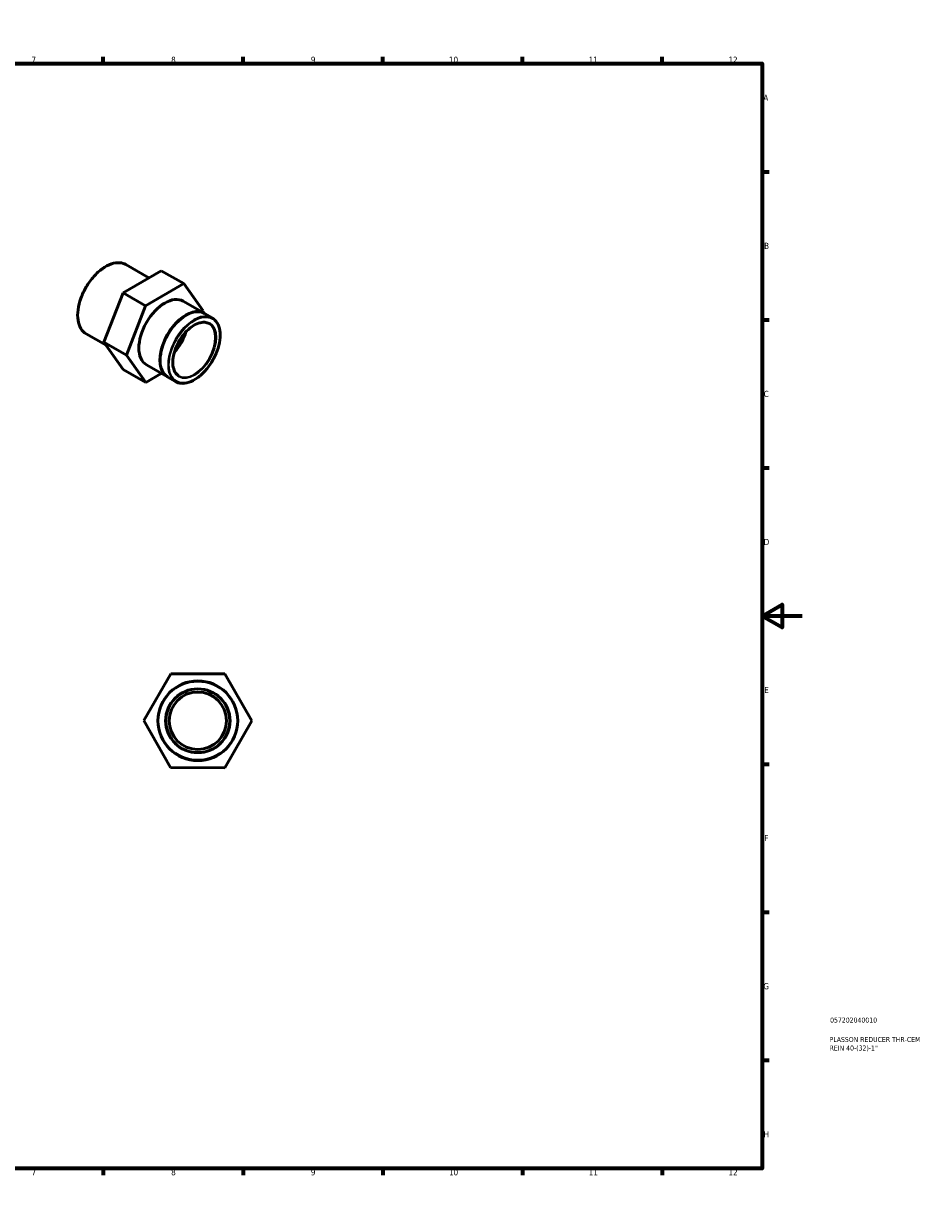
# Model space of a CAD drawing. Header units: millimetres. Extents: x 0 to 901, y 0 to 594.
# Tile 2 of 2: x 451 to 901, y 0 to 594. Entities that reach past the tile are written whole.
import ezdxf

# ---------------------------------------------------------------- set-up
doc = ezdxf.new("R2010")
doc.units = ezdxf.units.MM
for name, color, linetype, lineweight in [('Border (ANSI)', 7, 'Continuous', 70), ('Title (ISO)', 7, 'Continuous', 50), ('Visible (ANSI)', 7, 'Continuous', 50), ('Visible Narrow (ANSI)', 7, 'Continuous', 35)]:
    doc.layers.add(name, color=color, linetype=linetype, lineweight=lineweight)
doc.styles.add('Note Text (ANSI)', font='tahoma.ttf')
doc.styles.add('Note Text (ISO)', font='tahoma.ttf')

# ---------------------------------------------------------------- blocks, each defined once
blk = doc.blocks.new('Borders Default Border')
at = {"layer": 'Border (ANSI)'}
for p, q in [((70.08, 574), (70.08, 577.45)), ((140.17, 574), (140.17, 577.45)), ((210.25, 574), (210.25, 577.45)), ((280.33, 574), (280.33, 577.45)), ((350.42, 574), (350.42, 577.45)), ((490.58, 574), (490.58, 577.45)), ((560.67, 574), (560.67, 577.45)), ((630.75, 574), (630.75, 577.45)), ((700.83, 574), (700.83, 577.45)), ((770.92, 574), (770.92, 577.45)), ((20, 519.75), (16.55, 519.75)), ((821, 519.75), (824.45, 519.75)), ((20, 445.5), (16.55, 445.5)), ((821, 445.5), (824.45, 445.5)), ((20, 371.25), (16.55, 371.25)), ((821, 371.25), (824.45, 371.25)), ((20, 222.75), (16.55, 222.75)), ((821, 222.75), (824.45, 222.75)), ((20, 148.5), (16.55, 148.5)), ((821, 148.5), (824.45, 148.5)), ((20, 74.25), (16.55, 74.25)), ((821, 74.25), (824.45, 74.25)), ((70.08, 20), (70.08, 16.55)), ((140.17, 20), (140.17, 16.55)), ((210.25, 20), (210.25, 16.55)), ((280.33, 20), (280.33, 16.55)), ((350.42, 20), (350.42, 16.55)), ((490.58, 20), (490.58, 16.55)), ((560.67, 20), (560.67, 16.55)), ((630.75, 20), (630.75, 16.55)), ((700.83, 20), (700.83, 16.55)), ((770.92, 20), (770.92, 16.55))]:
    blk.add_line(p, q, dxfattribs=at)
at = {"layer": 'Border (ANSI)', "flags": 128}
for points in [[(420.5, 594), (420.5, 574), (414.73, 584), (426.27, 584), (420.5, 574)], [(20, 20), (20, 574), (821, 574), (821, 20), (20, 20)], [(0, 297), (20, 297), (10, 302.77), (10, 291.23), (20, 297)], [(841, 297), (821, 297), (831, 302.77), (831, 291.23), (821, 297)], [(420.5, 0), (420.5, 20), (414.73, 10), (426.27, 10), (420.5, 20)]]:
    blk.add_lwpolyline(points, dxfattribs=at)
at = {"layer": 'Border (ANSI)', "attachment_point": 7, "style": 'Note Text (ANSI)'}
for s, insert, char_height in [('1', (34.35, 574.4), 3.05), ('2', (104.2, 574.4), 3.05), ('3', (174.26, 574.34), 3.05), ('4', (244.23, 574.4), 3.05), ('5', (314.48, 574.34), 3.05), ('6', (384.49, 574.34), 3.05), ('7', (454.6, 574.4), 3.05), ('8', (524.63, 574.33), 3.05), ('9', (594.7, 574.34), 3.05), ('10', (663.96, 574.34), 3.048), ('11', (734.04, 574.4), 3.048), ('12', (804.13, 574.4), 3.048), ('A', (16.78, 555.35), 3.05), ('A', (821.63, 555.35), 3.05), ('B', (17.15, 481.1), 3.05), ('B', (821.99, 481.1), 3.05), ('C', (16.95, 406.8), 3.05), ('C', (821.8, 406.8), 3.05), ('D', (16.96, 332.6), 3.05), ('D', (821.81, 332.6), 3.05), ('E', (17.21, 258.35), 3.05), ('E', (822.05, 258.35), 3.05), ('F', (17.29, 184.1), 3.05), ('F', (822.14, 184.1), 3.05), ('G', (16.81, 109.79), 3.05), ('G', (821.66, 109.79), 3.05), ('H', (16.97, 35.6), 3.05), ('H', (821.81, 35.6), 3.05), ('1', (34.35, 16.55), 3.05), ('2', (104.2, 16.55), 3.05), ('3', (174.26, 16.49), 3.05), ('4', (244.23, 16.55), 3.05), ('5', (314.48, 16.49), 3.05), ('6', (384.49, 16.49), 3.05), ('7', (454.6, 16.55), 3.05), ('8', (524.63, 16.48), 3.05), ('9', (594.7, 16.49), 3.05), ('10', (663.96, 16.49), 3.048), ('11', (734.04, 16.55), 3.048), ('12', (804.13, 16.55), 3.048)]:
    blk.add_mtext(s, dxfattribs=dict(at, insert=insert, char_height=char_height))
blk = doc.blocks.new('Title Blocks ISO')
at = {"layer": 'Title (ISO)', "color": 232, "true_color": 0xca0064, "style": 'Note Text (ISO)'}
for tag, p in [('PART_NUMBER_001', (34.08, 73.13)), ('DESCRIPTION_001', (33.84, 63.4)), ('DESCRIPTION_002', (33.84, 59.12))]:
    blk.add_attdef(tag, p, '', height=2.5, dxfattribs=at)

msp = doc.modelspace()

# ---------------------------------------------------------------- linework, layer by layer
at = {"layer": 'Visible (ANSI)'}
for p, q in [((519.674, 470.16), (500.486, 459.05)), ((513.473, 466.57), (501.947, 473.207)), ((530.988, 463.644), (519.674, 470.16)), ((511.8, 452.535), (530.988, 463.644)), ((530.988, 463.644), (540.626, 450.013)), ((500.486, 459.05), (490.937, 434.309)), ((511.8, 452.535), (500.486, 459.05)), ((502.251, 427.794), (511.8, 452.535)), ((541.157, 448.781), (530.621, 454.849)), ((531.995, 447.728), (532.066, 447.769)), ((540.626, 450.013), (540.334, 449.255)), ((545.244, 446.428), (541.298, 448.7)), ((492.035, 432.757), (481.986, 438.544)), ((502.251, 427.794), (490.937, 434.309)), ((490.937, 434.309), (500.576, 420.677)), ((511.89, 414.162), (502.251, 427.794)), ((522.792, 416.891), (512.256, 422.958)), ((519.105, 425.344), (519.105, 425.262)), ((511.89, 414.162), (500.576, 420.677)), ((519.689, 418.678), (511.89, 414.162)), ((526.879, 414.537), (522.934, 416.81)), ((510.856, 244.551), (524.487, 268.014)), ((524.487, 268.014), (551.622, 267.941)), ((551.622, 267.941), (565.127, 244.405)), ((524.36, 221.014), (510.856, 244.551)), ((565.127, 244.405), (551.496, 220.941)), ((551.496, 220.941), (524.36, 221.014))]:
    msp.add_line(p, q, dxfattribs=at)
for radius in [20, 16, 14.4]:
    msp.add_circle((537.991, 244.478), radius, dxfattribs=at)
for centre, major_axis, start_param, end_param in [((521.439, 438.903), (-9.182, -15.945), 3.1415927, 6.2831853), ((531.974, 432.836), (-9.182, -15.945), 3.1339215, 6.2908565), ((532.116, 432.755), (-9.182, -15.945), 3.1415927, 6.2831853), ((532.045, 432.795), (9.132, 15.858), 0.7873319, 2.3542608), ((522.146, 438.496), (-7.558, -13.125), 1.1794646, 1.9621281), ((522.146, 438.496), (-7.186, -12.479), 1.237837, 1.9037556)]:
    msp.add_ellipse(centre, major_axis=major_axis, ratio=0.5780931, start_param=start_param, end_param=end_param, dxfattribs=at)
for points, knots in [([(481.986, 438.544), (480.917, 439.159), (480.016, 440.064), (478.63, 442.366), (478.152, 443.772), (477.669, 446.952), (477.671, 448.732), (478.16, 452.474), (478.647, 454.435), (480.055, 458.337), (480.974, 460.278), (483.152, 463.944), (484.41, 465.67), (487.139, 468.736), (488.611, 470.075), (491.624, 472.23), (493.166, 473.045), (496.165, 474.059), (497.623, 474.259), (500.048, 474.032), (501.055, 473.72), (501.947, 473.207)], [3.9250571, 3.9250571, 3.9250571, 3.9250571, 4.2352507, 4.2352507, 4.5521037, 4.5521037, 4.874336, 4.874336, 5.1969558, 5.1969558, 5.5191213, 5.5191213, 5.8411157, 5.8411157, 6.1633365, 6.1633365, 6.4860086, 6.4860086, 6.8079005, 6.8079005, 7.0666498, 7.0666498, 7.0666498, 7.0666498]), ([(545.244, 446.428), (546.227, 445.861), (547.056, 445.029), (548.333, 442.914), (548.774, 441.622), (549.222, 438.697), (549.222, 437.059), (548.774, 433.616), (548.327, 431.811), (547.033, 428.221), (546.188, 426.436), (544.186, 423.062), (543.029, 421.474), (540.518, 418.652), (539.164, 417.42), (536.39, 415.436), (534.971, 414.685), (532.208, 413.752), (530.864, 413.567), (528.629, 413.777), (527.701, 414.064), (526.879, 414.537)], [0.7834645, 0.7834645, 0.7834645, 0.7834645, 1.0928414, 1.0928414, 1.4093881, 1.4093881, 1.7318025, 1.7318025, 2.054653, 2.054653, 2.3770098, 2.3770098, 2.6991797, 2.6991797, 3.0215954, 3.0215954, 3.3445009, 3.3445009, 3.6665503, 3.6665503, 3.9250571, 3.9250571, 3.9250571, 3.9250571]), ([(528.503, 417.358), (527.694, 417.824), (527.018, 418.526), (526.018, 420.325), (525.685, 421.408), (525.39, 423.84), (525.422, 425.182), (525.842, 428.003), (526.232, 429.481), (527.332, 432.424), (528.043, 433.889), (529.715, 436.654), (530.675, 437.953), (532.747, 440.253), (533.857, 441.253), (536.108, 442.852), (537.249, 443.452), (539.444, 444.199), (540.496, 444.346), (542.248, 444.201), (542.977, 443.978), (543.62, 443.607)], [3.9250571, 3.9250571, 3.9250571, 3.9250571, 4.2592676, 4.2592676, 4.5822179, 4.5822179, 4.8989543, 4.8989543, 5.2155932, 5.2155932, 5.5328298, 5.5328298, 5.8502625, 5.8502625, 6.1673836, 6.1673836, 6.48389, 6.48389, 6.8011802, 6.8011802, 7.0666498, 7.0666498, 7.0666498, 7.0666498])]:
    msp.add_open_spline(points, degree=3, knots=knots, dxfattribs=at)
at = {"layer": 'Visible Narrow (ANSI)'}
for radius in [19.68, 16.32]:
    msp.add_circle((537.991, 244.478), radius, dxfattribs=at)
for centre, major_axis, start_param, end_param in [((491.966, 455.875), (-9.981, -17.332), 3.1415927, 6.2831853), ((536.062, 430.483), (9.182, 15.945), 0, 3.1415927), ((536.062, 430.483), (7.558, 13.125), 3.1415927, 6.2831853)]:
    msp.add_ellipse(centre, major_axis=major_axis, ratio=0.5780931, start_param=start_param, end_param=end_param, dxfattribs=at)
for major_axis in [(-9.023, -15.668), (-7.718, -13.402)]:
    msp.add_ellipse((536.288, 430.352), major_axis=major_axis, ratio=0.5780931, dxfattribs=at)

# ---------------------------------------------------------------- block references
msp.add_blockref('Borders Default Border', (0, 0))
msp.add_blockref('Title Blocks ISO', (821, 20)).add_auto_attribs({'PART_NUMBER_001': '057202040010', 'DESCRIPTION_001': 'PLASSON REDUCER THR-CEM', 'DESCRIPTION_002': 'REIN 40-(32)-1"'})

doc.saveas('drawing.dxf')
